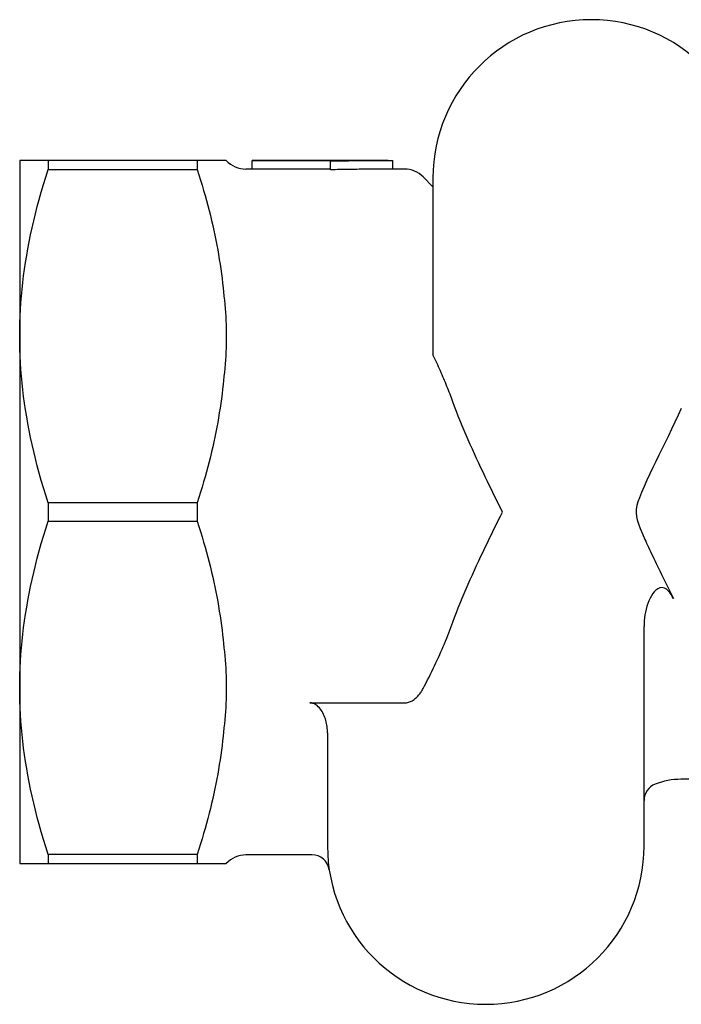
# Model space of a CAD drawing. Header units: millimetres. Extents: x 71 to 354, y -280 to 93.
# Tile 7 of 19: x 71 to 108, y 32 to 88. Entities that reach past the tile are written whole.
import ezdxf

# ---------------------------------------------------------------- set-up
doc = ezdxf.new("R2010")
doc.units = ezdxf.units.MM
doc.layers.add('Detail', color=2, linetype='Continuous')

msp = doc.modelspace()

# ---------------------------------------------------------------- linework, layer by layer
at = {"layer": 'Detail'}
for p, q in [((72.266, 80.22), (70.649, 80.22)), ((70.649, 80.22), (70.649, 70.22)), ((80.744, 80.22), (72.266, 80.22)), ((72.266, 80.22), (72.266, 79.701)), ((82.216, 80.22), (80.744, 80.22)), ((80.744, 80.22), (80.744, 79.701)), ((82.397, 80.22), (82.216, 80.22)), ((83.869, 80.22), (83.869, 80.211)), ((91.603, 80.22), (83.869, 80.22)), ((83.869, 80.211), (88.313, 80.211)), ((83.869, 79.711), (83.869, 80.211)), ((88.313, 80.211), (88.313, 80.182)), ((88.313, 79.683), (88.313, 80.182)), ((91.869, 79.72), (91.869, 80.22)), ((72.266, 79.701), (80.744, 79.701)), ((83.869, 79.72), (83.515, 79.72)), ((88.313, 79.711), (83.869, 79.711)), ((92.528, 79.72), (91.603, 79.72)), ((94.149, 78.72), (93.589, 79.281)), ((94.149, 79.22), (94.149, 69.154)), ((70.649, 70.22), (70.649, 50.22)), ((80.744, 60.74), (72.266, 60.74)), ((72.266, 60.74), (72.266, 59.701)), ((80.744, 60.74), (80.744, 59.701)), ((72.266, 59.701), (80.744, 59.701)), ((106.149, 41.22), (106.149, 53.701)), ((70.649, 50.22), (70.649, 40.22)), ((87.149, 49.366), (92.528, 49.366)), ((88.149, 47.658), (88.149, 41.22)), ((112.259, 45.02), (108.249, 45.02)), ((80.744, 40.74), (72.266, 40.74)), ((72.266, 40.74), (72.266, 40.22)), ((80.744, 40.74), (80.744, 40.22)), ((87.262, 40.72), (83.515, 40.72)), ((70.649, 40.22), (72.266, 40.22)), ((72.266, 40.22), (80.744, 40.22)), ((80.744, 40.22), (82.216, 40.22)), ((82.216, 40.22), (82.397, 40.22))]:
    msp.add_line(p, q, dxfattribs=at)
at = {"layer": 'Detail', "flags": 128}
for points in [[(88.313, 80.182), (88.461, 80.185), (88.609, 80.188), (88.757, 80.191), (88.906, 80.194), (89.054, 80.197), (89.202, 80.2), (89.35, 80.202), (89.498, 80.204), (89.646, 80.207), (89.795, 80.209), (89.943, 80.21), (90.091, 80.212), (90.239, 80.214), (90.387, 80.215), (90.535, 80.216), (90.683, 80.217), (90.832, 80.218), (90.98, 80.219), (91.128, 80.219), (91.276, 80.22), (91.424, 80.22), (91.572, 80.22), (91.72, 80.22), (91.869, 80.22)], [(70.649, 70.22), (70.652, 70.602), (70.66, 70.982), (70.674, 71.362), (70.694, 71.742), (70.719, 72.122), (70.749, 72.502), (70.785, 72.882), (70.826, 73.264), (70.873, 73.646), (70.925, 74.03), (70.983, 74.416), (71.047, 74.803), (71.116, 75.192), (71.19, 75.584), (71.271, 75.979), (71.357, 76.376), (71.449, 76.777), (71.547, 77.182), (71.651, 77.59), (71.761, 78.003), (71.878, 78.42), (72.001, 78.841), (72.13, 79.268), (72.266, 79.701)], [(80.744, 79.701), (80.839, 79.4), (80.931, 79.102), (81.02, 78.806), (81.106, 78.512), (81.188, 78.221), (81.268, 77.931), (81.345, 77.644), (81.418, 77.359), (81.489, 77.075), (81.557, 76.793), (81.622, 76.513), (81.685, 76.234), (81.744, 75.956), (81.801, 75.68), (81.854, 75.405), (81.906, 75.131), (81.954, 74.858), (81.999, 74.586), (82.042, 74.314), (82.083, 74.044), (82.12, 73.774), (82.155, 73.505), (82.187, 73.236), (82.216, 72.967)], [(91.603, 79.72), (91.466, 79.72), (91.329, 79.72), (91.192, 79.72), (91.055, 79.719), (90.917, 79.719), (90.78, 79.718), (90.643, 79.717), (90.506, 79.716), (90.369, 79.715), (90.232, 79.714), (90.095, 79.712), (89.958, 79.711), (89.821, 79.709), (89.684, 79.707), (89.547, 79.706), (89.41, 79.704), (89.273, 79.701), (89.135, 79.699), (88.998, 79.697), (88.861, 79.694), (88.724, 79.691), (88.587, 79.689), (88.45, 79.686), (88.313, 79.683)], [(82.216, 72.967), (82.24, 72.737), (82.264, 72.504), (82.287, 72.271), (82.308, 72.037), (82.328, 71.803), (82.345, 71.57), (82.361, 71.338), (82.373, 71.108), (82.384, 70.881), (82.391, 70.657), (82.396, 70.436), (82.397, 70.22), (82.396, 70.004), (82.391, 69.784), (82.384, 69.56), (82.373, 69.332), (82.361, 69.102), (82.345, 68.871), (82.328, 68.637), (82.308, 68.403), (82.287, 68.17), (82.264, 67.936), (82.24, 67.704), (82.216, 67.473)], [(72.266, 60.74), (72.13, 61.172), (72.001, 61.599), (71.878, 62.021), (71.761, 62.438), (71.651, 62.851), (71.547, 63.259), (71.449, 63.663), (71.357, 64.064), (71.271, 64.462), (71.19, 64.856), (71.116, 65.248), (71.047, 65.638), (70.983, 66.025), (70.925, 66.41), (70.873, 66.794), (70.826, 67.177), (70.785, 67.558), (70.749, 67.939), (70.719, 68.319), (70.694, 68.699), (70.674, 69.078), (70.66, 69.458), (70.652, 69.839), (70.649, 70.22)], [(95.278, 66.492), (95.238, 66.6), (95.199, 66.708), (95.158, 66.816), (95.117, 66.925), (95.075, 67.034), (95.032, 67.143), (94.989, 67.252), (94.945, 67.362), (94.9, 67.472), (94.855, 67.582), (94.809, 67.692), (94.763, 67.803), (94.715, 67.914), (94.667, 68.025), (94.619, 68.136), (94.569, 68.248), (94.519, 68.36), (94.469, 68.473), (94.417, 68.585), (94.365, 68.698), (94.312, 68.812), (94.259, 68.925), (94.204, 69.039), (94.149, 69.154)], [(82.216, 67.473), (82.187, 67.205), (82.155, 66.936), (82.12, 66.666), (82.083, 66.397), (82.042, 66.126), (81.999, 65.855), (81.954, 65.583), (81.906, 65.31), (81.854, 65.036), (81.801, 64.761), (81.744, 64.485), (81.685, 64.207), (81.622, 63.928), (81.557, 63.648), (81.489, 63.366), (81.418, 63.082), (81.345, 62.796), (81.268, 62.509), (81.188, 62.22), (81.106, 61.928), (81.02, 61.635), (80.931, 61.339), (80.839, 61.041), (80.744, 60.74)], [(98.106, 60.22), (97.985, 60.464), (97.863, 60.709), (97.741, 60.956), (97.617, 61.206), (97.493, 61.457), (97.369, 61.71), (97.245, 61.964), (97.121, 62.22), (96.997, 62.478), (96.873, 62.738), (96.75, 62.998), (96.628, 63.261), (96.506, 63.524), (96.386, 63.789), (96.267, 64.055), (96.149, 64.322), (96.033, 64.59), (95.918, 64.859), (95.806, 65.13), (95.695, 65.4), (95.587, 65.672), (95.481, 65.945), (95.378, 66.218), (95.278, 66.492)], [(108.267, 66.116), (108.09, 65.724), (107.906, 65.33), (107.719, 64.937), (107.531, 64.55), (107.346, 64.171), (107.165, 63.803), (106.988, 63.444), (106.816, 63.091), (106.647, 62.743), (106.481, 62.396), (106.313, 62.037), (106.147, 61.67), (106, 61.325), (105.886, 61.034), (105.802, 60.791), (105.745, 60.584), (105.71, 60.382), (105.701, 60.177), (105.722, 59.973), (105.767, 59.77), (105.837, 59.541), (105.933, 59.281), (106.054, 58.986), (106.198, 58.658)], [(95.278, 53.949), (95.378, 54.223), (95.481, 54.496), (95.587, 54.768), (95.695, 55.04), (95.806, 55.311), (95.918, 55.581), (96.033, 55.85), (96.149, 56.118), (96.267, 56.386), (96.386, 56.652), (96.506, 56.916), (96.628, 57.18), (96.75, 57.442), (96.873, 57.703), (96.997, 57.962), (97.121, 58.22), (97.245, 58.476), (97.369, 58.731), (97.493, 58.984), (97.617, 59.235), (97.741, 59.484), (97.863, 59.732), (97.985, 59.977), (98.106, 60.22)], [(70.649, 50.22), (70.652, 50.602), (70.66, 50.982), (70.674, 51.362), (70.694, 51.742), (70.719, 52.122), (70.749, 52.502), (70.785, 52.882), (70.826, 53.264), (70.873, 53.646), (70.925, 54.03), (70.983, 54.416), (71.047, 54.803), (71.116, 55.192), (71.19, 55.584), (71.271, 55.979), (71.357, 56.376), (71.449, 56.777), (71.547, 57.182), (71.651, 57.59), (71.761, 58.003), (71.878, 58.42), (72.001, 58.841), (72.13, 59.268), (72.266, 59.701)], [(80.744, 59.701), (80.839, 59.4), (80.931, 59.102), (81.02, 58.806), (81.106, 58.512), (81.188, 58.221), (81.268, 57.931), (81.345, 57.644), (81.418, 57.359), (81.489, 57.075), (81.557, 56.793), (81.622, 56.513), (81.685, 56.234), (81.744, 55.956), (81.801, 55.68), (81.854, 55.405), (81.906, 55.131), (81.954, 54.858), (81.999, 54.586), (82.042, 54.314), (82.083, 54.044), (82.12, 53.774), (82.155, 53.505), (82.187, 53.236), (82.216, 52.967)], [(106.198, 58.658), (106.245, 58.552), (106.295, 58.442), (106.348, 58.329), (106.402, 58.212), (106.459, 58.092), (106.518, 57.967), (106.579, 57.839), (106.643, 57.706), (106.709, 57.57), (106.777, 57.43), (106.847, 57.285), (106.92, 57.136), (106.995, 56.983), (107.071, 56.827), (107.148, 56.673), (107.224, 56.518), (107.299, 56.364), (107.375, 56.211), (107.45, 56.058), (107.524, 55.905), (107.598, 55.753), (107.672, 55.601), (107.745, 55.449), (107.818, 55.297)], [(107.818, 55.297), (107.757, 55.416), (107.687, 55.533), (107.608, 55.642), (107.52, 55.741), (107.418, 55.826), (107.303, 55.889), (107.176, 55.918), (107.047, 55.906), (106.926, 55.855), (106.819, 55.778), (106.725, 55.684), (106.643, 55.578), (106.565, 55.457), (106.493, 55.322), (106.426, 55.174), (106.367, 55.019), (106.315, 54.859), (106.271, 54.696), (106.233, 54.532), (106.203, 54.368), (106.18, 54.202), (106.163, 54.035), (106.153, 53.868), (106.149, 53.701)], [(93.589, 50.177), (93.675, 50.342), (93.76, 50.506), (93.843, 50.669), (93.925, 50.832), (94.006, 50.994), (94.085, 51.155), (94.163, 51.315), (94.239, 51.475), (94.314, 51.634), (94.388, 51.792), (94.46, 51.95), (94.531, 52.107), (94.601, 52.263), (94.669, 52.419), (94.736, 52.574), (94.801, 52.729), (94.865, 52.883), (94.928, 53.037), (94.99, 53.19), (95.05, 53.343), (95.109, 53.495), (95.166, 53.647), (95.223, 53.798), (95.278, 53.949)], [(82.216, 52.967), (82.24, 52.737), (82.264, 52.504), (82.287, 52.271), (82.308, 52.037), (82.328, 51.803), (82.345, 51.57), (82.361, 51.338), (82.373, 51.108), (82.384, 50.881), (82.391, 50.657), (82.396, 50.436), (82.397, 50.22), (82.396, 50.004), (82.391, 49.784), (82.384, 49.56), (82.373, 49.332), (82.361, 49.102), (82.345, 48.871), (82.328, 48.637), (82.308, 48.403), (82.287, 48.17), (82.264, 47.936), (82.24, 47.704), (82.216, 47.473)], [(72.266, 40.74), (72.13, 41.172), (72.001, 41.599), (71.878, 42.021), (71.761, 42.438), (71.651, 42.851), (71.547, 43.259), (71.449, 43.663), (71.357, 44.064), (71.271, 44.462), (71.19, 44.856), (71.116, 45.248), (71.047, 45.638), (70.983, 46.025), (70.925, 46.41), (70.873, 46.794), (70.826, 47.177), (70.785, 47.558), (70.749, 47.939), (70.719, 48.319), (70.694, 48.699), (70.674, 49.078), (70.66, 49.458), (70.652, 49.839), (70.649, 50.22)], [(92.528, 49.366), (92.584, 49.369), (92.642, 49.375), (92.7, 49.386), (92.758, 49.4), (92.816, 49.418), (92.871, 49.439), (92.925, 49.463), (92.975, 49.489), (93.023, 49.518), (93.07, 49.55), (93.117, 49.586), (93.163, 49.624), (93.207, 49.664), (93.251, 49.706), (93.292, 49.749), (93.332, 49.794), (93.37, 49.839), (93.406, 49.885), (93.439, 49.93), (93.47, 49.976), (93.501, 50.024), (93.531, 50.074), (93.56, 50.125), (93.589, 50.177)], [(88.149, 47.658), (88.148, 47.744), (88.143, 47.833), (88.135, 47.924), (88.124, 48.016), (88.11, 48.108), (88.094, 48.198), (88.074, 48.286), (88.053, 48.371), (88.028, 48.453), (87.999, 48.537), (87.966, 48.622), (87.929, 48.706), (87.888, 48.789), (87.844, 48.868), (87.798, 48.943), (87.747, 49.013), (87.69, 49.082), (87.627, 49.148), (87.558, 49.209), (87.487, 49.261), (87.41, 49.304), (87.325, 49.338), (87.239, 49.359), (87.149, 49.366)], [(82.216, 47.473), (82.187, 47.205), (82.155, 46.936), (82.12, 46.666), (82.083, 46.397), (82.042, 46.126), (81.999, 45.855), (81.954, 45.583), (81.906, 45.31), (81.854, 45.036), (81.801, 44.761), (81.744, 44.485), (81.685, 44.207), (81.622, 43.928), (81.557, 43.648), (81.489, 43.366), (81.418, 43.082), (81.345, 42.796), (81.268, 42.509), (81.188, 42.22), (81.106, 41.928), (81.02, 41.635), (80.931, 41.339), (80.839, 41.041), (80.744, 40.74)]]:
    msp.add_lwpolyline(points, dxfattribs=at)
at = {"layer": 'Detail'}
for centre, radius, start, end in [((103.149, 79.22), 9, 0, 180), ((83.515, 81.22), 1.5, 221.8103, 270), ((92.528, 78.22), 1.5, 45, 90), ((108.249, 41.02), 4, 90, 111.5102), ((107.149, 43.811), 1, 111.5102, 180), ((97.149, 41.22), 9, 180, 0), ((83.515, 39.22), 1.5, 90, 138.1897), ((87.262, 39.72), 1, 8.6269, 90)]:
    msp.add_arc(centre, radius, start, end, dxfattribs=at)

doc.saveas('drawing.dxf')
